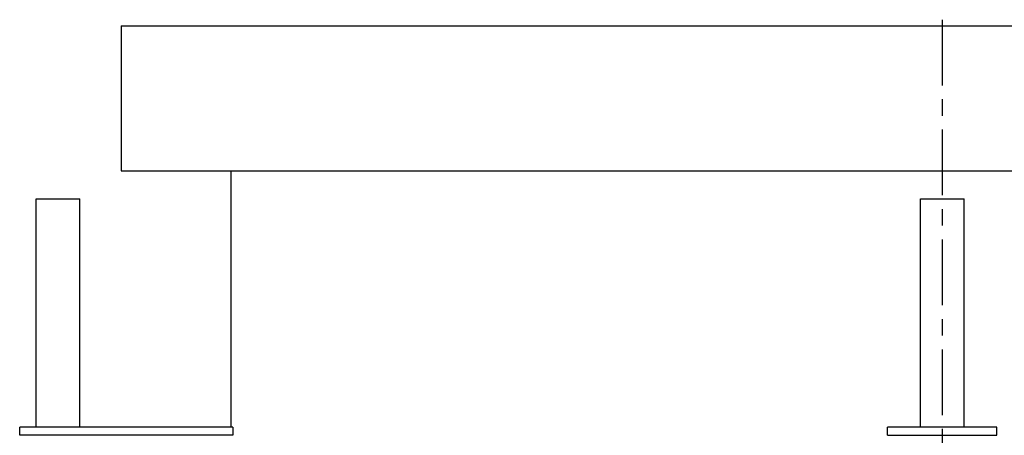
# Model space of a CAD drawing. Extents: x -6.6 to 6.6, y 0 to 14.7.
# Tile 10 of 14: x -6.6 to 0.4, y 11.7 to 14.7. Entities that reach past the tile are written whole.
import ezdxf

# ---------------------------------------------------------------- set-up
doc = ezdxf.new("R2010")
doc.units = 0
doc.header["$MEASUREMENT"] = 0
doc.linetypes.add('CHAIN', pattern=[0.7087, 0.4724, -0.0591, 0.1181, -0.0591])
doc.layers.get('0').update_dxf_attribs({"linetype": 'CONTINUOUS'})

msp = doc.modelspace()

# ---------------------------------------------------------------- linework, layer by layer
at = {"linetype": 'CHAIN'}
msp.add_line((0, 14.6907), (0, -0.045), dxfattribs=at)
for p, q in [((-5.9055, 14.6457), (-5.9055, 13.6024)), ((-5.9055, 14.6457), (5.9055, 14.6457)), ((-5.9055, 13.6024), (5.9055, 13.6024)), ((-5.1181, 13.6024), (-5.1181, 11.7604)), ((-6.5176, 13.4021), (-6.2026, 13.4021)), ((-6.5176, 11.7604), (-6.5176, 13.4021)), ((-6.2026, 11.7604), (-6.2026, 13.4021)), ((-0.1575, 13.4021), (0.1575, 13.4021)), ((-0.1575, 11.7604), (-0.1575, 13.4021)), ((0.1575, 11.7604), (0.1575, 13.4021)), ((-5.1029, 11.7604), (-6.6357, 11.7604)), ((-6.6357, 11.7013), (-6.6357, 11.7604)), ((-5.1029, 11.7604), (-5.1029, 11.7013)), ((-0.3937, 11.7013), (-0.3937, 11.7604)), ((0.3937, 11.7604), (-0.3937, 11.7604)), ((0.3937, 11.7013), (0.3937, 11.7604)), ((-5.1029, 11.7013), (-6.6357, 11.7013)), ((-0.3937, 11.7013), (0.3937, 11.7013))]:
    msp.add_line(p, q)

doc.saveas('drawing.dxf')
